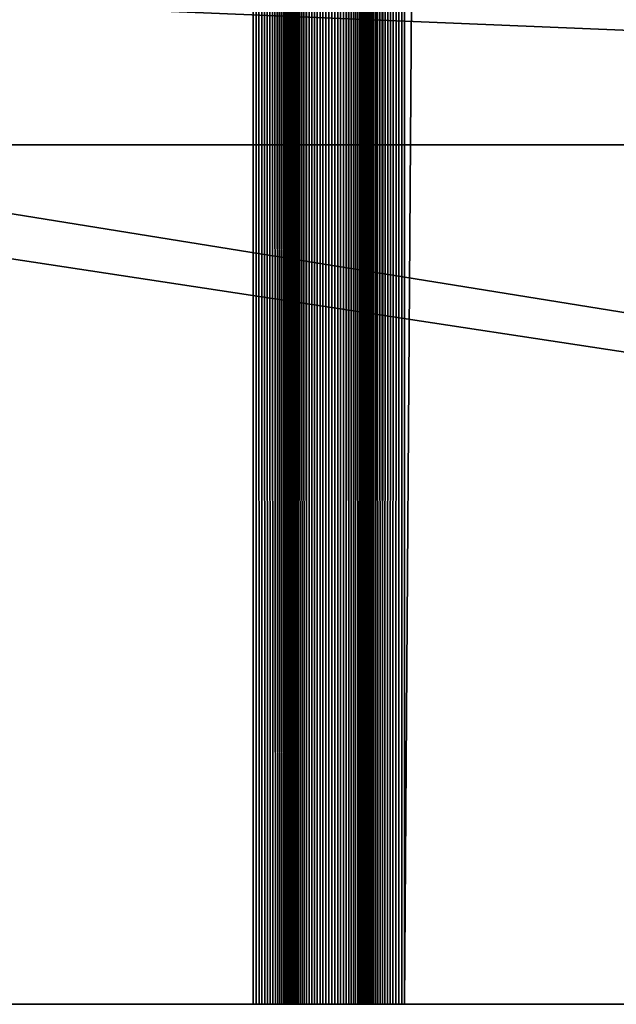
# Model space of a CAD drawing. Extents: x -226 to 226, y -900 to 900.
# Tile 7 of 256: x -173 to -161, y -900 to -881. Entities that reach past the tile are written whole.
import ezdxf

# ---------------------------------------------------------------- set-up
doc = ezdxf.new("R2010")
doc.units = 0
doc.header["$LTSCALE"] = 65.185185
for name, color, linetype in [('245', 7, 'CONTINUOUS'), ('262', 7, 'CONTINUOUS'), ('363', 7, 'CONTINUOUS'), ('423', 7, 'CONTINUOUS'), ('424', 7, 'CONTINUOUS'), ('425', 7, 'CONTINUOUS'), ('426', 7, 'CONTINUOUS'), ('427', 7, 'CONTINUOUS'), ('428', 7, 'CONTINUOUS'), ('429', 7, 'CONTINUOUS'), ('475', 7, 'CONTINUOUS')]:
    doc.layers.add(name, color=color, linetype=linetype)

msp = doc.modelspace()

# ---------------------------------------------------------------- linework, layer by layer
at = {"layer": '245', "color": 7, "linetype": 'CONTINUOUS'}
for points in [[(-76, -883), (-181.5, -883), (-106, -883, -23.3), (-76, -883)], [(-106, -883, -23.3), (-181.5, -883), (-178.5, -883, -23.3), (-106, -883, -23.3)]]:
    msp.add_3dface(points, dxfattribs=at)
at = {"layer": '262', "color": 7, "linetype": 'CONTINUOUS'}
for points in [[(-106, -883, -23.3), (-178.5, -883, -23.3), (-178.5, -880, -23.3), (-106, -883, -23.3)], [(-106, -883, -23.3), (-178.5, -880, -23.3), (-106, -880, -23.3), (-106, -883, -23.3)]]:
    msp.add_3dface(points, dxfattribs=at)
at = {"layer": '363', "color": 7, "linetype": 'CONTINUOUS'}
for points in [[(-76, -900), (-226, -900), (-207.585, -880), (-76, -900)], [(-181.5, -883), (-76, -900), (-207.585, -880), (-181.5, -883)], [(-76, -883), (-76, -900), (-181.5, -883), (-76, -883)]]:
    msp.add_3dface(points, dxfattribs=at)
at = {"layer": '423', "color": 7, "linetype": 'CONTINUOUS'}
for points in [[(-165.25, -900, 1.9), (-159.25, -900, 1.9), (-159.25, 0, 1.9), (-165.25, -900, 1.9)], [(-165.25, -900, 1.9), (-159.25, 0, 1.9), (-165.25, 0, 1.9), (-165.25, -900, 1.9)]]:
    msp.add_3dface(points, dxfattribs=at)
at = {"layer": '424', "color": 7, "linetype": 'CONTINUOUS'}
for points in [[(-166, -900, 2.65), (-165.998, -900, 2.591), (-166, 0, 2.65), (-166, -900, 2.65)], [(-165.991, -900, 2.533), (-165.979, -900, 2.475), (-166, 0, 2.65), (-165.991, -900, 2.533)], [(-165.998, -900, 2.591), (-165.991, -900, 2.533), (-166, 0, 2.65), (-165.998, -900, 2.591)], [(-165.979, -900, 2.475), (-165.963, -900, 2.418), (-166, 0, 2.65), (-165.979, -900, 2.475)], [(-165.963, -900, 2.418), (-165.943, -900, 2.363), (-166, 0, 2.65), (-165.963, -900, 2.418)], [(-165.943, -900, 2.363), (-165.918, -900, 2.31), (-166, 0, 2.65), (-165.943, -900, 2.363)], [(-165.918, -900, 2.31), (-165.889, -900, 2.258), (-166, 0, 2.65), (-165.918, -900, 2.31)], [(-165.889, -900, 2.258), (-165.857, -900, 2.209), (-166, 0, 2.65), (-165.889, -900, 2.258)], [(-165.857, -900, 2.209), (-165.82, -900, 2.163), (-166, 0, 2.65), (-165.857, -900, 2.209)], [(-165.82, -900, 2.163), (-165.78, -900, 2.12), (-166, 0, 2.65), (-165.82, -900, 2.163)], [(-165.78, -900, 2.12), (-165.737, -900, 2.08), (-166, 0, 2.65), (-165.78, -900, 2.12)], [(-165.737, -900, 2.08), (-165.691, -900, 2.043), (-166, 0, 2.65), (-165.737, -900, 2.08)], [(-165.691, -900, 2.043), (-165.25, 0, 1.9), (-166, 0, 2.65), (-165.691, -900, 2.043)], [(-165.642, -900, 2.011), (-165.25, 0, 1.9), (-165.691, -900, 2.043), (-165.642, -900, 2.011)], [(-165.59, -900, 1.982), (-165.25, 0, 1.9), (-165.642, -900, 2.011), (-165.59, -900, 1.982)], [(-165.537, -900, 1.957), (-165.25, 0, 1.9), (-165.59, -900, 1.982), (-165.537, -900, 1.957)], [(-165.482, -900, 1.937), (-165.25, 0, 1.9), (-165.537, -900, 1.957), (-165.482, -900, 1.937)], [(-165.425, -900, 1.921), (-165.25, 0, 1.9), (-165.482, -900, 1.937), (-165.425, -900, 1.921)], [(-165.367, -900, 1.909), (-165.25, 0, 1.9), (-165.425, -900, 1.921), (-165.367, -900, 1.909)], [(-165.309, -900, 1.902), (-165.25, 0, 1.9), (-165.367, -900, 1.909), (-165.309, -900, 1.902)], [(-165.25, -900, 1.9), (-165.25, 0, 1.9), (-165.309, -900, 1.902), (-165.25, -900, 1.9)]]:
    msp.add_3dface(points, dxfattribs=at)
at = {"layer": '425', "color": 7, "linetype": 'CONTINUOUS'}
for points in [[(-166, -900, 6.15), (-166, -900, 2.65), (-166, 0, 2.65), (-166, -900, 6.15)], [(-166, -900, 6.15), (-166, 0, 2.65), (-166, 0, 6.15), (-166, -900, 6.15)]]:
    msp.add_3dface(points, dxfattribs=at)
at = {"layer": '426', "color": 7, "linetype": 'CONTINUOUS'}
for points in [[(-167.237, 900, 6.72), (-167.5, 0, 6.15), (-167.191, -900, 6.757), (-167.237, 900, 6.72)], [(-167.191, -900, 6.757), (-167.191, 900, 6.757), (-167.237, 900, 6.72), (-167.191, -900, 6.757)], [(-167.191, -900, 6.757), (-167.142, -900, 6.789), (-167.191, 900, 6.757), (-167.191, -900, 6.757)], [(-167.142, -900, 6.789), (-167.142, 900, 6.789), (-167.191, 900, 6.757), (-167.142, -900, 6.789)], [(-167.142, -900, 6.789), (-167.09, -900, 6.818), (-167.142, 900, 6.789), (-167.142, -900, 6.789)], [(-167.09, -900, 6.818), (-167.09, 900, 6.818), (-167.142, 900, 6.789), (-167.09, -900, 6.818)], [(-167.09, -900, 6.818), (-167.037, -900, 6.843), (-167.09, 900, 6.818), (-167.09, -900, 6.818)], [(-167.037, -900, 6.843), (-167.037, 900, 6.843), (-167.09, 900, 6.818), (-167.037, -900, 6.843)], [(-167.037, -900, 6.843), (-166.982, -900, 6.863), (-167.037, 900, 6.843), (-167.037, -900, 6.843)], [(-166.982, -900, 6.863), (-166.982, 900, 6.863), (-167.037, 900, 6.843), (-166.982, -900, 6.863)], [(-166.982, -900, 6.863), (-166.925, -900, 6.879), (-166.982, 900, 6.863), (-166.982, -900, 6.863)], [(-166.925, -900, 6.879), (-166.925, 900, 6.879), (-166.982, 900, 6.863), (-166.925, -900, 6.879)], [(-166.925, -900, 6.879), (-166.867, -900, 6.891), (-166.925, 900, 6.879), (-166.925, -900, 6.879)], [(-166.867, -900, 6.891), (-166.867, 900, 6.891), (-166.925, 900, 6.879), (-166.867, -900, 6.891)], [(-166.867, -900, 6.891), (-166.809, -900, 6.898), (-166.867, 900, 6.891), (-166.867, -900, 6.891)], [(-166.809, -900, 6.898), (-166.809, 900, 6.898), (-166.867, 900, 6.891), (-166.809, -900, 6.898)], [(-166.809, -900, 6.898), (-166.75, -900, 6.9), (-166.809, 900, 6.898), (-166.809, -900, 6.898)], [(-166.75, -900, 6.9), (-166.75, 900, 6.9), (-166.809, 900, 6.898), (-166.75, -900, 6.9)], [(-166.75, -900, 6.9), (-166.691, -900, 6.898), (-166.75, 900, 6.9), (-166.75, -900, 6.9)], [(-166.691, -900, 6.898), (-166.691, 900, 6.898), (-166.75, 900, 6.9), (-166.691, -900, 6.898)], [(-166.691, -900, 6.898), (-166.633, -900, 6.891), (-166.691, 900, 6.898), (-166.691, -900, 6.898)], [(-166.633, -900, 6.891), (-166.633, 900, 6.891), (-166.691, 900, 6.898), (-166.633, -900, 6.891)], [(-166.633, -900, 6.891), (-166.575, -900, 6.879), (-166.633, 900, 6.891), (-166.633, -900, 6.891)], [(-166.575, -900, 6.879), (-166.575, 900, 6.879), (-166.633, 900, 6.891), (-166.575, -900, 6.879)], [(-166.575, -900, 6.879), (-166.518, -900, 6.863), (-166.575, 900, 6.879), (-166.575, -900, 6.879)], [(-166.518, -900, 6.863), (-166.518, 900, 6.863), (-166.575, 900, 6.879), (-166.518, -900, 6.863)], [(-166.518, -900, 6.863), (-166.463, -900, 6.843), (-166.518, 900, 6.863), (-166.518, -900, 6.863)], [(-166.463, -900, 6.843), (-166.463, 900, 6.843), (-166.518, 900, 6.863), (-166.463, -900, 6.843)], [(-166.463, -900, 6.843), (-166.41, -900, 6.818), (-166.463, 900, 6.843), (-166.463, -900, 6.843)], [(-166.41, -900, 6.818), (-166.41, 900, 6.818), (-166.463, 900, 6.843), (-166.41, -900, 6.818)], [(-166.41, -900, 6.818), (-166.358, -900, 6.789), (-166.41, 900, 6.818), (-166.41, -900, 6.818)], [(-166.358, -900, 6.789), (-166.358, 900, 6.789), (-166.41, 900, 6.818), (-166.358, -900, 6.789)], [(-166.358, -900, 6.789), (-166.309, -900, 6.757), (-166.358, 900, 6.789), (-166.358, -900, 6.789)], [(-166.309, -900, 6.757), (-166.309, 900, 6.757), (-166.358, 900, 6.789), (-166.309, -900, 6.757)], [(-166.309, -900, 6.757), (-166.263, -900, 6.72), (-166.309, 900, 6.757), (-166.309, -900, 6.757)], [(-166.263, -900, 6.72), (-166, 0, 6.15), (-166.309, 900, 6.757), (-166.263, -900, 6.72)], [(-167.5, -900, 6.15), (-167.498, -900, 6.209), (-167.5, 0, 6.15), (-167.5, -900, 6.15)], [(-167.491, -900, 6.267), (-167.479, -900, 6.325), (-167.5, 0, 6.15), (-167.491, -900, 6.267)], [(-167.498, -900, 6.209), (-167.491, -900, 6.267), (-167.5, 0, 6.15), (-167.498, -900, 6.209)], [(-167.479, -900, 6.325), (-167.463, -900, 6.382), (-167.5, 0, 6.15), (-167.479, -900, 6.325)], [(-167.463, -900, 6.382), (-167.443, -900, 6.437), (-167.5, 0, 6.15), (-167.463, -900, 6.382)], [(-167.443, -900, 6.437), (-167.418, -900, 6.49), (-167.5, 0, 6.15), (-167.443, -900, 6.437)], [(-167.418, -900, 6.49), (-167.389, -900, 6.542), (-167.5, 0, 6.15), (-167.418, -900, 6.49)], [(-167.389, -900, 6.542), (-167.357, -900, 6.591), (-167.5, 0, 6.15), (-167.389, -900, 6.542)], [(-167.357, -900, 6.591), (-167.32, -900, 6.637), (-167.5, 0, 6.15), (-167.357, -900, 6.591)], [(-167.32, -900, 6.637), (-167.28, -900, 6.68), (-167.5, 0, 6.15), (-167.32, -900, 6.637)], [(-167.28, -900, 6.68), (-167.237, -900, 6.72), (-167.5, 0, 6.15), (-167.28, -900, 6.68)], [(-167.237, -900, 6.72), (-167.191, -900, 6.757), (-167.5, 0, 6.15), (-167.237, -900, 6.72)], [(-166.22, -900, 6.68), (-166, 0, 6.15), (-166.263, -900, 6.72), (-166.22, -900, 6.68)], [(-166.18, -900, 6.637), (-166, 0, 6.15), (-166.22, -900, 6.68), (-166.18, -900, 6.637)], [(-166.143, -900, 6.591), (-166, 0, 6.15), (-166.18, -900, 6.637), (-166.143, -900, 6.591)], [(-166.111, -900, 6.542), (-166, 0, 6.15), (-166.143, -900, 6.591), (-166.111, -900, 6.542)], [(-166.082, -900, 6.49), (-166, 0, 6.15), (-166.111, -900, 6.542), (-166.082, -900, 6.49)], [(-166.057, -900, 6.437), (-166, 0, 6.15), (-166.082, -900, 6.49), (-166.057, -900, 6.437)], [(-166.037, -900, 6.382), (-166, 0, 6.15), (-166.057, -900, 6.437), (-166.037, -900, 6.382)], [(-166.021, -900, 6.325), (-166, 0, 6.15), (-166.037, -900, 6.382), (-166.021, -900, 6.325)], [(-166.009, -900, 6.267), (-166, 0, 6.15), (-166.021, -900, 6.325), (-166.009, -900, 6.267)], [(-166.002, -900, 6.209), (-166, 0, 6.15), (-166.009, -900, 6.267), (-166.002, -900, 6.209)], [(-166, -900, 6.15), (-166, 0, 6.15), (-166.002, -900, 6.209), (-166, -900, 6.15)]]:
    msp.add_3dface(points, dxfattribs=at)
at = {"layer": '427', "color": 7, "linetype": 'CONTINUOUS'}
for points in [[(-167.5, -900, 2.65), (-167.5, -900, 6.15), (-167.5, 0, 6.15), (-167.5, -900, 2.65)], [(-167.5, -900, 2.65), (-167.5, 0, 6.15), (-167.5, 0, 2.65), (-167.5, -900, 2.65)]]:
    msp.add_3dface(points, dxfattribs=at)
at = {"layer": '428', "color": 7, "linetype": 'CONTINUOUS'}
for points in [[(-168.25, -900, 1.9), (-168.191, -900, 1.902), (-168.25, 0, 1.9), (-168.25, -900, 1.9)], [(-168.133, -900, 1.909), (-168.075, -900, 1.921), (-168.25, 0, 1.9), (-168.133, -900, 1.909)], [(-168.191, -900, 1.902), (-168.133, -900, 1.909), (-168.25, 0, 1.9), (-168.191, -900, 1.902)], [(-168.075, -900, 1.921), (-168.018, -900, 1.937), (-168.25, 0, 1.9), (-168.075, -900, 1.921)], [(-168.018, -900, 1.937), (-167.963, -900, 1.957), (-168.25, 0, 1.9), (-168.018, -900, 1.937)], [(-167.963, -900, 1.957), (-167.91, -900, 1.982), (-168.25, 0, 1.9), (-167.963, -900, 1.957)], [(-167.91, -900, 1.982), (-167.858, -900, 2.011), (-168.25, 0, 1.9), (-167.91, -900, 1.982)], [(-167.858, -900, 2.011), (-167.809, -900, 2.043), (-168.25, 0, 1.9), (-167.858, -900, 2.011)], [(-167.809, -900, 2.043), (-167.763, -900, 2.08), (-168.25, 0, 1.9), (-167.809, -900, 2.043)], [(-167.763, -900, 2.08), (-167.72, -900, 2.12), (-168.25, 0, 1.9), (-167.763, -900, 2.08)], [(-167.72, -900, 2.12), (-167.68, -900, 2.163), (-168.25, 0, 1.9), (-167.72, -900, 2.12)], [(-167.68, -900, 2.163), (-167.643, -900, 2.209), (-168.25, 0, 1.9), (-167.68, -900, 2.163)], [(-167.643, -900, 2.209), (-167.5, 0, 2.65), (-168.25, 0, 1.9), (-167.643, -900, 2.209)], [(-167.611, -900, 2.258), (-167.5, 0, 2.65), (-167.643, -900, 2.209), (-167.611, -900, 2.258)], [(-167.582, -900, 2.31), (-167.5, 0, 2.65), (-167.611, -900, 2.258), (-167.582, -900, 2.31)], [(-167.557, -900, 2.363), (-167.5, 0, 2.65), (-167.582, -900, 2.31), (-167.557, -900, 2.363)], [(-167.537, -900, 2.418), (-167.5, 0, 2.65), (-167.557, -900, 2.363), (-167.537, -900, 2.418)], [(-167.521, -900, 2.475), (-167.5, 0, 2.65), (-167.537, -900, 2.418), (-167.521, -900, 2.475)], [(-167.509, -900, 2.533), (-167.5, 0, 2.65), (-167.521, -900, 2.475), (-167.509, -900, 2.533)], [(-167.502, -900, 2.591), (-167.5, 0, 2.65), (-167.509, -900, 2.533), (-167.502, -900, 2.591)], [(-167.5, -900, 2.65), (-167.5, 0, 2.65), (-167.502, -900, 2.591), (-167.5, -900, 2.65)]]:
    msp.add_3dface(points, dxfattribs=at)
at = {"layer": '429', "color": 7, "linetype": 'CONTINUOUS'}
for points in [[(-174.25, -900, 1.9), (-168.25, -900, 1.9), (-168.25, 0, 1.9), (-174.25, -900, 1.9)], [(-174.25, -900, 1.9), (-168.25, 0, 1.9), (-174.25, 0, 1.9), (-174.25, -900, 1.9)]]:
    msp.add_3dface(points, dxfattribs=at)
at = {"layer": '475', "color": 7, "linetype": 'CONTINUOUS'}
for points in [[(-226, -900, 1.9), (-226, -900), (-76, -900), (-226, -900, 1.9)], [(-224.75, -900, 1.9), (-226, -900, 1.9), (-76, -900), (-224.75, -900, 1.9)], [(-224.691, -900, 1.902), (-224.75, -900, 1.9), (-76, -900), (-224.691, -900, 1.902)], [(-224.633, -900, 1.909), (-224.691, -900, 1.902), (-76, -900), (-224.633, -900, 1.909)], [(-224.575, -900, 1.921), (-224.633, -900, 1.909), (-76, -900), (-224.575, -900, 1.921)], [(-221.75, -900, 1.9), (-224.575, -900, 1.921), (-76, -900), (-221.75, -900, 1.9)], [(-217.75, -900, 1.9), (-221.75, -900, 1.9), (-76, -900), (-217.75, -900, 1.9)], [(-217.691, -900, 1.902), (-217.75, -900, 1.9), (-76, -900), (-217.691, -900, 1.902)], [(-217.633, -900, 1.909), (-217.691, -900, 1.902), (-76, -900), (-217.633, -900, 1.909)], [(-217.575, -900, 1.921), (-217.633, -900, 1.909), (-76, -900), (-217.575, -900, 1.921)], [(-76, -900), (-214.75, -900, 1.9), (-217.575, -900, 1.921), (-76, -900)], [(-208.75, -900, 1.9), (-214.75, -900, 1.9), (-76, -900), (-208.75, -900, 1.9)], [(-208.691, -900, 1.902), (-208.75, -900, 1.9), (-76, -900), (-208.691, -900, 1.902)], [(-208.633, -900, 1.909), (-208.691, -900, 1.902), (-76, -900), (-208.633, -900, 1.909)], [(-208.575, -900, 1.921), (-208.633, -900, 1.909), (-76, -900), (-208.575, -900, 1.921)], [(-76, -900), (-205.75, -900, 1.9), (-208.575, -900, 1.921), (-76, -900)], [(-201.75, -900, 1.9), (-205.75, -900, 1.9), (-76, -900), (-201.75, -900, 1.9)], [(-201.691, -900, 1.902), (-201.75, -900, 1.9), (-76, -900), (-201.691, -900, 1.902)], [(-201.633, -900, 1.909), (-201.691, -900, 1.902), (-76, -900), (-201.633, -900, 1.909)], [(-201.575, -900, 1.921), (-201.633, -900, 1.909), (-76, -900), (-201.575, -900, 1.921)], [(-201.518, -900, 1.937), (-201.575, -900, 1.921), (-76, -900), (-201.518, -900, 1.937)], [(-198.75, -900, 1.9), (-201.518, -900, 1.937), (-76, -900), (-198.75, -900, 1.9)], [(-196.25, -900, 1.9), (-198.75, -900, 1.9), (-76, -900), (-196.25, -900, 1.9)], [(-196.191, -900, 1.902), (-196.25, -900, 1.9), (-76, -900), (-196.191, -900, 1.902)], [(-196.133, -900, 1.909), (-196.191, -900, 1.902), (-76, -900), (-196.133, -900, 1.909)], [(-196.075, -900, 1.921), (-196.133, -900, 1.909), (-76, -900), (-196.075, -900, 1.921)], [(-196.018, -900, 1.937), (-196.075, -900, 1.921), (-76, -900), (-196.018, -900, 1.937)], [(-195.963, -900, 1.957), (-196.018, -900, 1.937), (-76, -900), (-195.963, -900, 1.957)], [(-195.91, -900, 1.982), (-195.963, -900, 1.957), (-76, -900), (-195.91, -900, 1.982)], [(-195.858, -900, 2.011), (-195.91, -900, 1.982), (-76, -900), (-195.858, -900, 2.011)], [(-76, -900), (-186.75, -900, 1.9), (-195.858, -900, 2.011), (-76, -900)], [(-184.25, -900, 1.9), (-186.75, -900, 1.9), (-76, -900), (-184.25, -900, 1.9)], [(-184.191, -900, 1.902), (-184.25, -900, 1.9), (-76, -900), (-184.191, -900, 1.902)], [(-184.133, -900, 1.909), (-184.191, -900, 1.902), (-76, -900), (-184.133, -900, 1.909)], [(-184.075, -900, 1.921), (-184.133, -900, 1.909), (-76, -900), (-184.075, -900, 1.921)], [(-184.018, -900, 1.937), (-184.075, -900, 1.921), (-76, -900), (-184.018, -900, 1.937)], [(-181.25, -900, 1.9), (-184.018, -900, 1.937), (-76, -900), (-181.25, -900, 1.9)], [(-177.25, -900, 1.9), (-181.25, -900, 1.9), (-76, -900), (-177.25, -900, 1.9)], [(-177.191, -900, 1.902), (-177.25, -900, 1.9), (-76, -900), (-177.191, -900, 1.902)], [(-177.133, -900, 1.909), (-177.191, -900, 1.902), (-76, -900), (-177.133, -900, 1.909)], [(-177.075, -900, 1.921), (-177.133, -900, 1.909), (-76, -900), (-177.075, -900, 1.921)], [(-177.018, -900, 1.937), (-177.075, -900, 1.921), (-76, -900), (-177.018, -900, 1.937)], [(-174.25, -900, 1.9), (-177.018, -900, 1.937), (-76, -900), (-174.25, -900, 1.9)], [(-168.25, -900, 1.9), (-174.25, -900, 1.9), (-76, -900), (-168.25, -900, 1.9)], [(-168.191, -900, 1.902), (-168.25, -900, 1.9), (-76, -900), (-168.191, -900, 1.902)], [(-168.133, -900, 1.909), (-168.191, -900, 1.902), (-76, -900), (-168.133, -900, 1.909)], [(-168.075, -900, 1.921), (-168.133, -900, 1.909), (-76, -900), (-168.075, -900, 1.921)], [(-168.018, -900, 1.937), (-168.075, -900, 1.921), (-76, -900), (-168.018, -900, 1.937)], [(-76, -900), (-165.25, -900, 1.9), (-168.018, -900, 1.937), (-76, -900)], [(-167.963, -900, 1.957), (-168.018, -900, 1.937), (-165.25, -900, 1.9), (-167.963, -900, 1.957)], [(-167.91, -900, 1.982), (-167.963, -900, 1.957), (-165.25, -900, 1.9), (-167.91, -900, 1.982)], [(-167.858, -900, 2.011), (-167.91, -900, 1.982), (-165.309, -900, 1.902), (-167.858, -900, 2.011)], [(-165.309, -900, 1.902), (-167.91, -900, 1.982), (-165.25, -900, 1.9), (-165.309, -900, 1.902)], [(-167.809, -900, 2.043), (-167.858, -900, 2.011), (-165.309, -900, 1.902), (-167.809, -900, 2.043)], [(-167.763, -900, 2.08), (-167.809, -900, 2.043), (-165.309, -900, 1.902), (-167.763, -900, 2.08)], [(-167.72, -900, 2.12), (-167.763, -900, 2.08), (-165.309, -900, 1.902), (-167.72, -900, 2.12)], [(-167.68, -900, 2.163), (-167.72, -900, 2.12), (-165.309, -900, 1.902), (-167.68, -900, 2.163)], [(-167.643, -900, 2.209), (-167.68, -900, 2.163), (-165.367, -900, 1.909), (-167.643, -900, 2.209)], [(-165.367, -900, 1.909), (-167.68, -900, 2.163), (-165.309, -900, 1.902), (-165.367, -900, 1.909)], [(-167.611, -900, 2.258), (-167.643, -900, 2.209), (-165.367, -900, 1.909), (-167.611, -900, 2.258)], [(-167.582, -900, 2.31), (-167.611, -900, 2.258), (-165.367, -900, 1.909), (-167.582, -900, 2.31)], [(-167.557, -900, 2.363), (-167.582, -900, 2.31), (-165.425, -900, 1.921), (-167.557, -900, 2.363)], [(-165.425, -900, 1.921), (-167.582, -900, 2.31), (-165.367, -900, 1.909), (-165.425, -900, 1.921)], [(-167.537, -900, 2.418), (-167.557, -900, 2.363), (-165.425, -900, 1.921), (-167.537, -900, 2.418)], [(-167.521, -900, 2.475), (-167.537, -900, 2.418), (-165.425, -900, 1.921), (-167.521, -900, 2.475)], [(-167.509, -900, 2.533), (-167.521, -900, 2.475), (-165.482, -900, 1.937), (-167.509, -900, 2.533)], [(-165.482, -900, 1.937), (-167.521, -900, 2.475), (-165.425, -900, 1.921), (-165.482, -900, 1.937)], [(-167.502, -900, 2.591), (-167.509, -900, 2.533), (-165.482, -900, 1.937), (-167.502, -900, 2.591)], [(-167.5, -900, 2.65), (-167.502, -900, 2.591), (-165.482, -900, 1.937), (-167.5, -900, 2.65)], [(-167.5, -900, 6.15), (-167.5, -900, 2.65), (-165.943, -900, 2.363), (-167.5, -900, 6.15)], [(-165.943, -900, 2.363), (-167.5, -900, 2.65), (-165.918, -900, 2.31), (-165.943, -900, 2.363)], [(-165.918, -900, 2.31), (-167.5, -900, 2.65), (-165.889, -900, 2.258), (-165.918, -900, 2.31)], [(-165.889, -900, 2.258), (-167.5, -900, 2.65), (-165.857, -900, 2.209), (-165.889, -900, 2.258)], [(-165.857, -900, 2.209), (-167.5, -900, 2.65), (-165.82, -900, 2.163), (-165.857, -900, 2.209)], [(-165.82, -900, 2.163), (-167.5, -900, 2.65), (-165.78, -900, 2.12), (-165.82, -900, 2.163)], [(-165.78, -900, 2.12), (-167.5, -900, 2.65), (-165.737, -900, 2.08), (-165.78, -900, 2.12)], [(-165.737, -900, 2.08), (-167.5, -900, 2.65), (-165.691, -900, 2.043), (-165.737, -900, 2.08)], [(-165.691, -900, 2.043), (-167.5, -900, 2.65), (-165.642, -900, 2.011), (-165.691, -900, 2.043)], [(-165.642, -900, 2.011), (-167.5, -900, 2.65), (-165.59, -900, 1.982), (-165.642, -900, 2.011)], [(-165.59, -900, 1.982), (-167.5, -900, 2.65), (-165.537, -900, 1.957), (-165.59, -900, 1.982)], [(-165.537, -900, 1.957), (-167.5, -900, 2.65), (-165.482, -900, 1.937), (-165.537, -900, 1.957)], [(-167.498, -900, 6.209), (-167.5, -900, 6.15), (-165.943, -900, 2.363), (-167.498, -900, 6.209)], [(-167.491, -900, 6.267), (-167.498, -900, 6.209), (-165.943, -900, 2.363), (-167.491, -900, 6.267)], [(-167.479, -900, 6.325), (-167.491, -900, 6.267), (-165.943, -900, 2.363), (-167.479, -900, 6.325)], [(-167.463, -900, 6.382), (-167.479, -900, 6.325), (-165.943, -900, 2.363), (-167.463, -900, 6.382)], [(-167.443, -900, 6.437), (-167.463, -900, 6.382), (-165.963, -900, 2.418), (-167.443, -900, 6.437)], [(-165.963, -900, 2.418), (-167.463, -900, 6.382), (-165.943, -900, 2.363), (-165.963, -900, 2.418)], [(-167.418, -900, 6.49), (-167.443, -900, 6.437), (-165.963, -900, 2.418), (-167.418, -900, 6.49)], [(-167.389, -900, 6.542), (-167.418, -900, 6.49), (-165.963, -900, 2.418), (-167.389, -900, 6.542)], [(-167.357, -900, 6.591), (-167.389, -900, 6.542), (-165.963, -900, 2.418), (-167.357, -900, 6.591)], [(-167.32, -900, 6.637), (-167.357, -900, 6.591), (-165.963, -900, 2.418), (-167.32, -900, 6.637)], [(-167.28, -900, 6.68), (-167.32, -900, 6.637), (-165.963, -900, 2.418), (-167.28, -900, 6.68)], [(-167.237, -900, 6.72), (-167.28, -900, 6.68), (-165.963, -900, 2.418), (-167.237, -900, 6.72)], [(-165.963, -900, 2.418), (-165.979, -900, 2.475), (-167.237, -900, 6.72), (-165.963, -900, 2.418)], [(-167.191, -900, 6.757), (-167.237, -900, 6.72), (-165.979, -900, 2.475), (-167.191, -900, 6.757)], [(-167.142, -900, 6.789), (-167.191, -900, 6.757), (-165.979, -900, 2.475), (-167.142, -900, 6.789)], [(-167.09, -900, 6.818), (-167.142, -900, 6.789), (-165.979, -900, 2.475), (-167.09, -900, 6.818)], [(-167.037, -900, 6.843), (-167.09, -900, 6.818), (-165.979, -900, 2.475), (-167.037, -900, 6.843)], [(-166.982, -900, 6.863), (-167.037, -900, 6.843), (-165.979, -900, 2.475), (-166.982, -900, 6.863)], [(-166.925, -900, 6.879), (-166.982, -900, 6.863), (-165.979, -900, 2.475), (-166.925, -900, 6.879)], [(-166.867, -900, 6.891), (-166.925, -900, 6.879), (-165.979, -900, 2.475), (-166.867, -900, 6.891)], [(-166.809, -900, 6.898), (-166.867, -900, 6.891), (-165.991, -900, 2.533), (-166.809, -900, 6.898)], [(-165.991, -900, 2.533), (-166.867, -900, 6.891), (-165.979, -900, 2.475), (-165.991, -900, 2.533)], [(-166.75, -900, 6.9), (-166.809, -900, 6.898), (-165.991, -900, 2.533), (-166.75, -900, 6.9)], [(-166.691, -900, 6.898), (-166.75, -900, 6.9), (-165.991, -900, 2.533), (-166.691, -900, 6.898)], [(-166.633, -900, 6.891), (-166.691, -900, 6.898), (-165.991, -900, 2.533), (-166.633, -900, 6.891)], [(-166.575, -900, 6.879), (-166.633, -900, 6.891), (-165.991, -900, 2.533), (-166.575, -900, 6.879)], [(-166.518, -900, 6.863), (-166.575, -900, 6.879), (-165.991, -900, 2.533), (-166.518, -900, 6.863)], [(-166.463, -900, 6.843), (-166.518, -900, 6.863), (-165.998, -900, 2.591), (-166.463, -900, 6.843)], [(-165.998, -900, 2.591), (-166.518, -900, 6.863), (-165.991, -900, 2.533), (-165.998, -900, 2.591)], [(-166.41, -900, 6.818), (-166.463, -900, 6.843), (-165.998, -900, 2.591), (-166.41, -900, 6.818)], [(-166.358, -900, 6.789), (-166.41, -900, 6.818), (-165.998, -900, 2.591), (-166.358, -900, 6.789)], [(-166.309, -900, 6.757), (-166.358, -900, 6.789), (-165.998, -900, 2.591), (-166.309, -900, 6.757)], [(-166.263, -900, 6.72), (-166.309, -900, 6.757), (-165.998, -900, 2.591), (-166.263, -900, 6.72)], [(-166.22, -900, 6.68), (-166.263, -900, 6.72), (-165.998, -900, 2.591), (-166.22, -900, 6.68)], [(-166.18, -900, 6.637), (-166.22, -900, 6.68), (-165.998, -900, 2.591), (-166.18, -900, 6.637)], [(-166.143, -900, 6.591), (-166.18, -900, 6.637), (-166, -900, 2.65), (-166.143, -900, 6.591)], [(-166, -900, 2.65), (-166.18, -900, 6.637), (-165.998, -900, 2.591), (-166, -900, 2.65)], [(-166.111, -900, 6.542), (-166.143, -900, 6.591), (-166, -900, 2.65), (-166.111, -900, 6.542)], [(-166.082, -900, 6.49), (-166.111, -900, 6.542), (-166, -900, 2.65), (-166.082, -900, 6.49)], [(-166.057, -900, 6.437), (-166.082, -900, 6.49), (-166, -900, 2.65), (-166.057, -900, 6.437)], [(-166.037, -900, 6.382), (-166.057, -900, 6.437), (-166, -900, 2.65), (-166.037, -900, 6.382)], [(-166.021, -900, 6.325), (-166.037, -900, 6.382), (-166, -900, 2.65), (-166.021, -900, 6.325)], [(-166.009, -900, 6.267), (-166.021, -900, 6.325), (-166, -900, 2.65), (-166.009, -900, 6.267)], [(-166.002, -900, 6.209), (-166.009, -900, 6.267), (-166, -900, 2.65), (-166.002, -900, 6.209)], [(-166, -900, 6.15), (-166.002, -900, 6.209), (-166, -900, 2.65), (-166, -900, 6.15)], [(-159.25, -900, 1.9), (-165.25, -900, 1.9), (-76, -900), (-159.25, -900, 1.9)]]:
    msp.add_3dface(points, dxfattribs=at)

doc.saveas('drawing.dxf')
